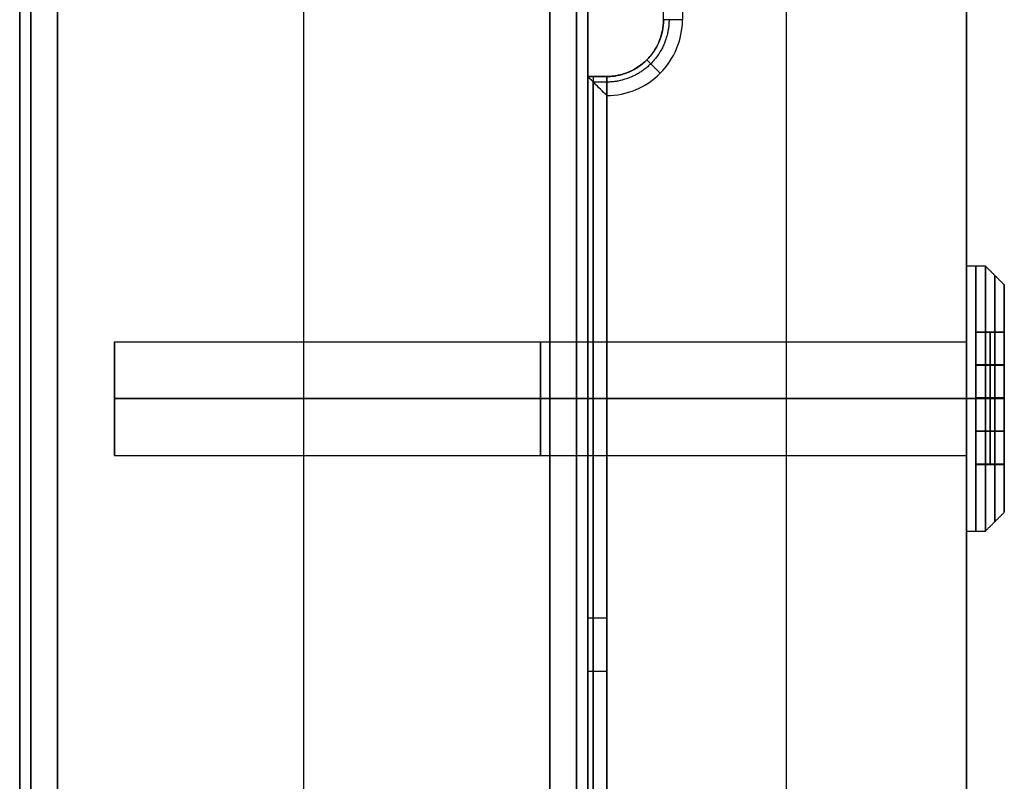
# Model space of a CAD drawing. Header units: millimetres. Extents: x 1640 to 2400, y 0 to 550.
# Tile 4 of 30: x 1640 to 1692, y 53 to 93. Entities that reach past the tile are written whole.
import ezdxf

# ---------------------------------------------------------------- set-up
doc = ezdxf.new("R2010")
doc.units = ezdxf.units.MM
doc.header["$MEASUREMENT"] = 0
doc.layers.add('Little architect__Table', color=7, linetype='Continuous', true_color=0x000000)

msp = doc.modelspace()

# ---------------------------------------------------------------- linework, layer by layer
at = {"layer": 'Little architect__Table'}
for p, q in [((1655, 0, 450), (1655, 550, 450)), ((1640, 547.549, 464.016), (1640, 2.451, 464.016)), ((1670, 2.451, 464.016), (1670, 547.549, 464.016)), ((1655, 20, 480), (1655, 530, 480)), ((1680.5, 21, 450), (1680.5, 529, 450)), ((1640, 520, 15), (1640, 30, 15)), ((1655, 30, 30), (1655, 520, 30)), ((1655, 30), (1655, 520)), ((1690, 474.402, 459.5), (1690, 75.598, 459.5)), ((1674, 93, 473.5), (1674, 457, 473.5)), ((1674, 93, 459.5), (1674, 457, 459.5)), ((1670, 30, 15), (1670, 272, 15)), ((1670, 90, 473.5), (1671, 90, 473.5)), ((1670, 90, 459.5), (1671, 90, 459.5)), ((1670, 8.096, 473.501), (1670, 90, 473.501)), ((1670, 75.828, 460), (1670, 90, 460)), ((1670.5, 90, 478), (1670.5, 90, 469)), ((1670.5, 90, 469), (1670.5, 90, 450.134)), ((1690, 76, 461), (1690, 80, 461)), ((1692, 79, 461), (1692, 76.509, 461)), ((1690, 76.5, 467.062), (1690, 76.5, 454.938)), ((1690.5, 76.509, 460.984), (1692, 76.509, 460.984)), ((1690.5, 69.527, 461), (1690.5, 76.509, 461)), ((1691.25, 76.518, 463), (1691.25, 73.036, 465.031)), ((1691.25, 76.518, 463), (1691.25, 76.5, 458.969)), ((1691.25, 73, 456.969), (1691.25, 76.5, 458.969)), ((1645, 73, 461), (1645, 76, 461)), ((1645, 73, 461), (1645, 76, 461)), ((1692, 76, 466.196), (1692, 76, 463.302)), ((1692, 76, 458.683), (1692, 76, 455.804)), ((1645, 74.5, 463.598), (1645, 74.5, 458.402)), ((1645, 74.5, 463.598), (1645, 74.5, 458.402)), ((1692, 74.777, 464.016), (1690.5, 74.777, 464.016)), ((1692, 74.75, 457.969), (1690.5, 74.75, 457.969)), ((1645, 73, 461), (1645, 70, 461)), ((1645, 73, 461), (1645, 70, 461)), ((1690.5, 73.018, 456.979), (1690.5, 73.018, 465.021)), ((1691.25, 73.036, 465.031), (1691.25, 69.536, 463.031)), ((1691.25, 69.518, 459), (1691.25, 73, 456.969)), ((1645, 71.5, 458.402), (1645, 71.5, 463.598)), ((1645, 71.5, 458.402), (1645, 71.5, 463.598)), ((1692, 71.286, 464.031), (1690.5, 71.286, 464.031)), ((1692, 71.259, 457.984), (1690.5, 71.259, 457.984)), ((1690, 70.402, 459.5), (1690, 44.598, 459.5)), ((1670, 44.828, 460), (1670, 70.172, 460)), ((1690, 70, 461), (1690, 66, 461)), ((1692, 70, 455.804), (1692, 70, 458.719)), ((1692, 70, 463.296), (1692, 70, 466.196)), ((1690, 69.5, 454.938), (1690, 69.5, 467.062)), ((1690.5, 69.527, 461.016), (1692, 69.527, 461.016)), ((1691.25, 69.518, 459), (1691.25, 69.536, 463.031)), ((1692, 67, 461), (1692, 69.527, 461)), ((1670, 55.5, 451), (1670, 55.5, 469))]:
    msp.add_line(p, q, dxfattribs=at)
for points, degree, knots in [([(1690, 21, 450), (1690, 22.5, 450), (1690, 24, 450), (1690, 25.5, 450), (1690, 27, 450), (1690, 273, 450), (1690, 519, 450), (1690, 520, 450), (1690, 521, 450), (1690, 525, 450), (1690, 529, 450)], 2, [0, 0, 0, 2.43083, 2.43083, 4.051383, 4.051383, 402.70751, 402.70751, 403.517787, 403.517787, 410, 410, 410]), ([(1690, 21, 469), (1690, 22.5, 469), (1690, 24, 469), (1690, 25.5, 469), (1690, 27, 469), (1690, 273, 469), (1690, 519, 469), (1690, 520, 469), (1690, 521, 469), (1690, 525, 469), (1690, 529, 469)], 2, [-840, -840, -840, -837.56917, -837.56917, -835.948617, -835.948617, -437.29249, -437.29249, -436.482213, -436.482213, -430, -430, -430]), ([(1671, 89, 479), (1670.787, 89.213, 479), (1670.555, 89.445, 478.933), (1670.144, 89.856, 478.586), (1670, 90, 478.321), (1670, 90, 478)], 3, [-1.907677, -1.907677, -1.907677, -1.907677, -0.97853, -0.97853, 0, 0, 0, 0]), ([(1670, 90, 469), (1670, 90, 462.5), (1670, 90, 456), (1670, 90, 453.5), (1670, 90, 451)], 2, [-30, -30, -30, -17, -17, -12, -12, -12])]:
    msp.add_open_spline(points, degree=degree, knots=knots, dxfattribs=at)
for points, degree in [([(1674, 93, 450), (1674, 275, 450), (1674, 457, 450)], 2), ([(1674, 93, 469), (1674, 275, 469), (1674, 457, 469)], 2), ([(1674, 93, 478), (1674, 149, 478), (1674, 205, 478)], 2), ([(1675, 205, 479), (1675, 149, 479), (1675, 93, 479)], 2), ([(1640, 191.5, 478), (1640, 110.75, 478), (1640, 30, 478)], 2), ([(1640, 191.5, 452), (1640, 110.75, 452), (1640, 30, 452)], 2), ([(1640, 191.5, 2), (1640, 110.75, 2), (1640, 30, 2)], 2), ([(1640, 30, 28), (1640, 110.75, 28), (1640, 191.5, 28)], 2), ([(1640.586, 191.5, 479.414), (1640.586, 110.75, 479.414), (1640.586, 30, 479.414)], 2), ([(1640.586, 30, 450.586), (1640.586, 110.75, 450.586), (1640.586, 191.5, 450.586)], 2), ([(1640.586, 191.5, 29.414), (1640.586, 110.75, 29.414), (1640.586, 30, 29.414)], 2), ([(1640.586, 30, 0.586), (1640.586, 110.75, 0.586), (1640.586, 191.5, 0.586)], 2), ([(1642, 30, 480), (1642, 110.75, 480), (1642, 191.5, 480)], 2), ([(1642, 191.5, 450), (1642, 110.75, 450), (1642, 30, 450)], 2), ([(1642, 191.5), (1642, 110.75), (1642, 30)], 2), ([(1642, 191.5, 30), (1642, 110.75, 30), (1642, 30, 30)], 2), ([(1668, 191.5, 450), (1668, 110.75, 450), (1668, 30, 450)], 2), ([(1668, 30, 480), (1668, 110.75, 480), (1668, 191.5, 480)], 2), ([(1668, 30, 30), (1668, 110.75, 30), (1668, 191.5, 30)], 2), ([(1668, 191.5), (1668, 110.75), (1668, 30)], 2), ([(1669.414, 191.5, 479.414), (1669.414, 110.75, 479.414), (1669.414, 30, 479.414)], 2), ([(1669.414, 30, 450.586), (1669.414, 110.75, 450.586), (1669.414, 191.5, 450.586)], 2), ([(1669.414, 191.5, 29.414), (1669.414, 110.75, 29.414), (1669.414, 30, 29.414)], 2), ([(1669.414, 30, 0.586), (1669.414, 110.75, 0.586), (1669.414, 191.5, 0.586)], 2), ([(1670, 191.5, 478), (1670, 110.75, 478), (1670, 30, 478)], 2), ([(1670, 30, 452), (1670, 110.75, 452), (1670, 191.5, 452)], 2), ([(1670, 191.5, 28), (1670, 110.75, 28), (1670, 30, 28)], 2), ([(1670, 30, 2), (1670, 110.75, 2), (1670, 191.5, 2)], 2), ([(1671, 89, 479), (1672.048, 88.993, 479), (1674.131, 89.869, 479), (1675.007, 91.952, 479), (1675, 93, 479)], 3), ([(1674, 93, 478), (1674.005, 92.214, 478), (1673.348, 90.652, 478), (1671.786, 89.995, 478), (1671, 90, 478)], 3), ([(1674, 93, 469), (1674, 93, 473.5), (1674, 93, 478)], 2), ([(1674, 93, 456), (1674, 93, 462.5), (1674, 93, 469)], 2), ([(1674, 93, 450), (1674, 93, 453), (1674, 93, 456)], 2), ([(1673.121, 90.879, 469), (1673.121, 90.879, 473.5), (1673.121, 90.879, 478)], 2), ([(1673.121, 90.879, 456), (1673.121, 90.879, 462.5), (1673.121, 90.879, 469)], 2), ([(1673.121, 90.879, 450), (1673.121, 90.879, 453), (1673.121, 90.879, 456)], 2), ([(1671, 90, 478), (1670.5, 90, 478), (1670, 90, 478)], 2), ([(1670, 90, 478), (1670, 90, 473.5), (1670, 90, 469)], 2), ([(1670, 90, 469), (1670.5, 90, 469), (1671, 90, 469)], 2), ([(1670, 33, 478), (1670, 61.5, 478), (1670, 90, 478)], 2), ([(1670, 90, 451), (1670, 58.5, 451), (1670, 27, 451)], 2), ([(1670, 27, 469), (1670, 58.5, 469), (1670, 90, 469)], 2), ([(1670.293, 90, 450.293), (1670.293, 58.5, 450.293), (1670.293, 27, 450.293)], 2), ([(1671, 90, 469), (1671, 90, 473.5), (1671, 90, 478)], 2), ([(1671, 90, 469), (1671, 90, 462.5), (1671, 90, 456)], 2), ([(1671, 90, 456), (1671, 90, 453), (1671, 90, 450)], 2), ([(1671, 27, 450), (1671, 58.5, 450), (1671, 90, 450)], 2), ([(1671, 89.707, 478.707), (1670.646, 89.707, 478.707), (1670.292, 89.707, 478.707)], 2), ([(1670.293, 33, 478.707), (1670.293, 61.354, 478.707), (1670.293, 89.708, 478.707)], 2), ([(1671, 89, 479), (1671, 61, 479), (1671, 33, 479)], 2), ([(1690, 80, 461), (1690.5, 80, 461), (1691, 80, 461)], 2), ([(1691, 80, 461), (1691.5, 79.5, 461), (1692, 79, 461)], 2), ([(1690.5, 73.036, 465.031), (1690.5, 74.777, 464.016), (1690.5, 76.518, 463)], 2), ([(1690.5, 76.518, 463), (1691.25, 76.518, 463), (1692, 76.518, 463)], 2), ([(1690.5, 76.5, 458.969), (1690.5, 76.509, 460.984), (1690.5, 76.518, 463)], 2), ([(1692, 76.5, 458.969), (1691.25, 76.5, 458.969), (1690.5, 76.5, 458.969)], 2), ([(1690.5, 76.5, 458.969), (1690.5, 74.75, 457.969), (1690.5, 73, 456.969)], 2), ([(1692, 76.518, 463), (1692, 74.777, 464.016), (1692, 73.036, 465.031)], 2), ([(1692, 76.518, 463), (1692, 76.509, 460.984), (1692, 76.5, 458.969)], 2), ([(1692, 73, 456.969), (1692, 74.75, 457.969), (1692, 76.5, 458.969)], 2), ([(1645, 76, 461), (1657.5, 76, 461), (1670, 76, 461)], 2), ([(1645, 76, 461), (1667.5, 76, 461), (1690, 76, 461)], 2), ([(1670, 76, 461), (1680, 76, 461), (1690, 76, 461)], 2), ([(1645, 73, 461), (1645, 73, 462.5), (1645, 73, 464)], 2), ([(1645, 73, 458), (1645, 73, 459.5), (1645, 73, 461)], 2), ([(1645, 73, 464), (1657.5, 73, 464), (1670, 73, 464)], 2), ([(1670, 73, 458), (1657.5, 73, 458), (1645, 73, 458)], 2), ([(1645, 73, 461), (1645, 73, 459.5), (1645, 73, 458)], 2), ([(1645, 73, 464), (1645, 73, 462.5), (1645, 73, 461)], 2), ([(1645, 73, 458), (1667.5, 73, 458), (1690, 73, 458)], 2), ([(1690, 73, 464), (1667.5, 73, 464), (1645, 73, 464)], 2), ([(1670, 73, 458), (1680, 73, 458), (1690, 73, 458)], 2), ([(1690, 73, 464), (1680, 73, 464), (1670, 73, 464)], 2), ([(1690, 73, 458), (1690, 73, 456), (1690, 73, 454)], 2), ([(1690, 73, 468), (1690, 73, 466), (1690, 73, 464)], 2), ([(1690, 73, 454), (1690.5, 73, 454), (1691, 73, 454)], 2), ([(1691, 73, 468), (1690.5, 73, 468), (1690, 73, 468)], 2), ([(1692, 73.036, 465.031), (1691.25, 73.036, 465.031), (1690.5, 73.036, 465.031)], 2), ([(1690.5, 69.536, 463.031), (1690.5, 71.286, 464.031), (1690.5, 73.036, 465.031)], 2), ([(1692, 73, 456.969), (1691.25, 73, 456.969), (1690.5, 73, 456.969)], 2), ([(1690.5, 73, 456.969), (1690.5, 71.259, 457.984), (1690.5, 69.518, 459)], 2), ([(1691, 73, 454), (1691.5, 73, 454.5), (1692, 73, 455)], 2), ([(1692, 73, 467), (1691.5, 73, 467.5), (1691, 73, 468)], 2), ([(1692, 73.036, 465.031), (1692, 73.018, 465.021), (1692, 73, 465.011)], 2), ([(1692, 73, 455), (1692, 73, 455.984), (1692, 73, 456.969)], 2), ([(1692, 73, 465.011), (1692, 73, 466.005), (1692, 73, 467)], 2), ([(1692, 69.536, 463.031), (1692, 71.268, 464.021), (1692, 73, 465.011)], 2), ([(1692, 73, 456.969), (1692, 71.259, 457.984), (1692, 69.518, 459)], 2), ([(1645, 70, 461), (1657.5, 70, 461), (1670, 70, 461)], 2), ([(1645, 70, 461), (1667.5, 70, 461), (1690, 70, 461)], 2), ([(1670, 70, 461), (1680, 70, 461), (1690, 70, 461)], 2), ([(1692, 69.536, 463.031), (1691.25, 69.536, 463.031), (1690.5, 69.536, 463.031)], 2), ([(1690.5, 69.518, 459), (1690.5, 69.527, 461.016), (1690.5, 69.536, 463.031)], 2), ([(1692, 69.518, 459), (1691.25, 69.518, 459), (1690.5, 69.518, 459)], 2), ([(1692, 69.518, 459), (1692, 69.527, 461.016), (1692, 69.536, 463.031)], 2), ([(1691, 66, 461), (1691.5, 66.5, 461), (1692, 67, 461)], 2), ([(1690, 66, 461), (1690.5, 66, 461), (1691, 66, 461)], 2)]:
    msp.add_open_spline(points, degree=degree, dxfattribs=at)
for points, weights, degree in [([(1671, 90, 469), (1674, 90, 469), (1674, 93, 469)], [1, 0.707106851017, 0.999999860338], 2), ([(1671, 90, 456), (1674, 90, 456), (1674, 93, 456)], [1, 0.707106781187, 1], 2), ([(1671, 90, 450), (1674, 90, 450), (1674, 93, 450)], [1, 0.707106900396, 1], 2), ([(1674, 93, 474.3), (1674, 90, 474.3), (1671, 90, 474.3)], [1, 0.707106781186, 1], 2), ([(1671, 90, 463.3), (1674, 90, 463.3), (1674, 93, 463.3)], [1, 0.707106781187, 1], 2), ([(1674.293, 93, 478.707), (1674.299, 92.137, 478.707), (1673.577, 90.423, 478.707), (1671.863, 89.701, 478.707), (1671, 89.707, 478.707)], [0.853553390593, 0.853553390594, 0.85355339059, 0.853553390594, 0.853553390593], 3), ([(1675, 93, 479), (1674, 93, 479), (1674, 93, 478)], [1, 0.707106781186, 1], 2), ([(1673.829, 90.171, 479), (1673.122, 90.878, 479), (1673.122, 90.878, 478)], [1, 0.707106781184, 1], 2), ([(1671, 90, 450), (1670, 90, 450), (1670, 90, 451)], [1, 0.707106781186, 1], 2), ([(1671, 90, 478), (1671, 90, 479), (1671, 89, 479)], [0.999999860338, 0.707106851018, 1], 2), ([(1671, 61.4, 479), (1670, 61.4, 479), (1670, 61.4, 478)], [1, 0.707106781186, 1], 2), ([(1671, 58.6, 450), (1670, 58.6, 450), (1670, 58.6, 451)], [1, 0.707106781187, 1], 2)]:
    msp.add_rational_spline(points, weights, degree=degree, dxfattribs=at)
for points, weights, knots in [([(1690, 73, 468), (1690, 80, 468), (1690, 80, 461), (1690, 80, 454), (1690, 73, 454)], [1, 0.707106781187, 1, 0.707106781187, 1], [21.991149, 21.991149, 21.991149, 32.986723, 32.986723, 43.982297, 43.982297, 43.982297]), ([(1690.5, 73, 468), (1690.5, 80, 468), (1690.5, 80, 461), (1690.5, 80, 454), (1690.5, 73, 454)], [1, 0.707106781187, 1, 0.707106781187, 1], [21.991149, 21.991149, 21.991149, 32.986723, 32.986723, 43.982297, 43.982297, 43.982297]), ([(1691, 73, 468), (1691, 80, 468), (1691, 80, 461), (1691, 80, 454), (1691, 73, 454)], [1, 0.707106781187, 1, 0.707106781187, 1], [21.991149, 21.991149, 21.991149, 32.986723, 32.986723, 43.982297, 43.982297, 43.982297]), ([(1691.5, 73, 467.5), (1691.5, 79.5, 467.5), (1691.5, 79.5, 461), (1691.5, 79.5, 454.5), (1691.5, 73, 454.5)], [1, 0.707106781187, 1, 0.707106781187, 1], [21.991149, 21.991149, 21.991149, 32.986723, 32.986723, 43.982297, 43.982297, 43.982297]), ([(1692, 73, 455), (1692, 79, 455), (1692, 79, 461), (1692, 79, 467), (1692, 73, 467)], [1, 0.707106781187, 1, 0.707106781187, 1], [-43.982297, -43.982297, -43.982297, -32.986723, -32.986723, -21.991149, -21.991149, -21.991149]), ([(1645, 73, 458), (1645, 76, 458), (1645, 76, 461), (1645, 76, 464), (1645, 73, 464)], [1, 0.707106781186, 1, 0.707106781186, 1], [-43.982297, -43.982297, -43.982297, -32.986723, -32.986723, -21.991149, -21.991149, -21.991149]), ([(1645, 73, 464), (1645, 76, 464), (1645, 76, 461), (1645, 76, 458), (1645, 73, 458)], [1, 0.707106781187, 1, 0.707106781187, 1], [21.991149, 21.991149, 21.991149, 32.986723, 32.986723, 43.982297, 43.982297, 43.982297]), ([(1667.5, 73, 464), (1667.5, 76, 464), (1667.5, 76, 461), (1667.5, 76, 458), (1667.5, 73, 458)], [1, 0.707106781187, 1, 0.707106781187, 1], [21.991149, 21.991149, 21.991149, 32.986723, 32.986723, 43.982297, 43.982297, 43.982297]), ([(1667.5, 73, 464), (1667.5, 76, 464), (1667.5, 76, 461), (1667.5, 76, 458), (1667.5, 73, 458)], [1, 0.707106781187, 1, 0.707106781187, 1], [21.991149, 21.991149, 21.991149, 32.986723, 32.986723, 43.982297, 43.982297, 43.982297]), ([(1670, 73, 464), (1670, 76, 464), (1670, 76, 461), (1670, 76, 458), (1670, 73, 458)], [1, 0.707106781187, 1, 0.707106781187, 1], [21.99115, 21.99115, 21.99115, 32.986724, 32.986724, 43.982297, 43.982297, 43.982297]), ([(1670, 73, 458), (1670, 76, 458), (1670, 76, 461), (1670, 76, 464), (1670, 73, 464)], [1, 0.707106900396, 1, 0.707106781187, 1], [-43.982297, -43.982297, -43.982297, -32.986725, -32.986725, -21.99115, -21.99115, -21.99115]), ([(1690, 73, 464), (1690, 76, 464), (1690, 76, 461), (1690, 76, 458), (1690, 73, 458)], [1, 0.707106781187, 1, 0.707106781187, 1], [21.991149, 21.991149, 21.991149, 32.986723, 32.986723, 43.982297, 43.982297, 43.982297]), ([(1690, 73, 464), (1690, 76, 464), (1690, 76, 461), (1690, 76, 458), (1690, 73, 458)], [1, 0.707106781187, 1, 0.707106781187, 1], [21.991149, 21.991149, 21.991149, 32.986723, 32.986723, 43.982297, 43.982297, 43.982297]), ([(1645, 73, 464), (1645, 70, 464), (1645, 70, 461), (1645, 70, 458), (1645, 73, 458)], [1, 0.707106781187, 1, 0.707106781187, 1], [-21.991149, -21.991149, -21.991149, -10.995574, -10.995574, 0, 0, 0]), ([(1645, 73, 458), (1645, 70, 458), (1645, 70, 461), (1645, 70, 464), (1645, 73, 464)], [1, 0.707106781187, 1, 0.707106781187, 1], [0, 0, 0, 10.995574, 10.995574, 21.991149, 21.991149, 21.991149]), ([(1667.5, 73, 458), (1667.5, 70, 458), (1667.5, 70, 461), (1667.5, 70, 464), (1667.5, 73, 464)], [1, 0.707106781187, 1, 0.707106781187, 1], [0, 0, 0, 10.995574, 10.995574, 21.991149, 21.991149, 21.991149]), ([(1667.5, 73, 458), (1667.5, 70, 458), (1667.5, 70, 461), (1667.5, 70, 464), (1667.5, 73, 464)], [1, 0.707106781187, 1, 0.707106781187, 1], [0, 0, 0, 10.995574, 10.995574, 21.991149, 21.991149, 21.991149]), ([(1670, 73, 458), (1670, 70, 458), (1670, 70, 461), (1670, 70, 464), (1670, 73, 464)], [1, 0.707106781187, 1, 0.707106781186, 1], [0, 0, 0, 10.995575, 10.995575, 21.99115, 21.99115, 21.99115]), ([(1670, 73, 464), (1670, 70, 464), (1670, 70, 461), (1670, 70, 458), (1670, 73, 458)], [1, 0.707106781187, 1, 0.707106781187, 1], [-21.99115, -21.99115, -21.99115, -10.995575, -10.995575, 0, 0, 0]), ([(1690, 73, 458), (1690, 70, 458), (1690, 70, 461), (1690, 70, 464), (1690, 73, 464)], [1, 0.707106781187, 1, 0.707106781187, 1], [0, 0, 0, 10.995574, 10.995574, 21.991149, 21.991149, 21.991149]), ([(1690, 73, 454), (1690, 66, 454), (1690, 66, 461), (1690, 66, 468), (1690, 73, 468)], [1, 0.707106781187, 1, 0.707106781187, 1], [0, 0, 0, 10.995574, 10.995574, 21.991149, 21.991149, 21.991149]), ([(1690, 73, 458), (1690, 70, 458), (1690, 70, 461), (1690, 70, 464), (1690, 73, 464)], [1, 0.707106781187, 1, 0.707106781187, 1], [0, 0, 0, 10.995574, 10.995574, 21.991149, 21.991149, 21.991149]), ([(1690.5, 73, 454), (1690.5, 66, 454), (1690.5, 66, 461), (1690.5, 66, 468), (1690.5, 73, 468)], [1, 0.707106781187, 1, 0.707106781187, 1], [0, 0, 0, 10.995574, 10.995574, 21.991149, 21.991149, 21.991149]), ([(1691, 73, 454), (1691, 66, 454), (1691, 66, 461), (1691, 66, 468), (1691, 73, 468)], [1, 0.707106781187, 1, 0.707106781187, 1], [0, 0, 0, 10.995574, 10.995574, 21.991149, 21.991149, 21.991149]), ([(1691.5, 73, 454.5), (1691.5, 66.5, 454.5), (1691.5, 66.5, 461), (1691.5, 66.5, 467.5), (1691.5, 73, 467.5)], [1, 0.707106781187, 1, 0.707106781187, 1], [0, 0, 0, 10.995574, 10.995574, 21.991149, 21.991149, 21.991149]), ([(1692, 73, 467), (1692, 67, 467), (1692, 67, 461), (1692, 67, 455), (1692, 73, 455)], [1, 0.707106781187, 1, 0.707106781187, 1], [-21.991149, -21.991149, -21.991149, -10.995574, -10.995574, 0, 0, 0])]:
    msp.add_rational_spline(points, weights, degree=2, knots=knots, dxfattribs=at)

doc.saveas('drawing.dxf')
